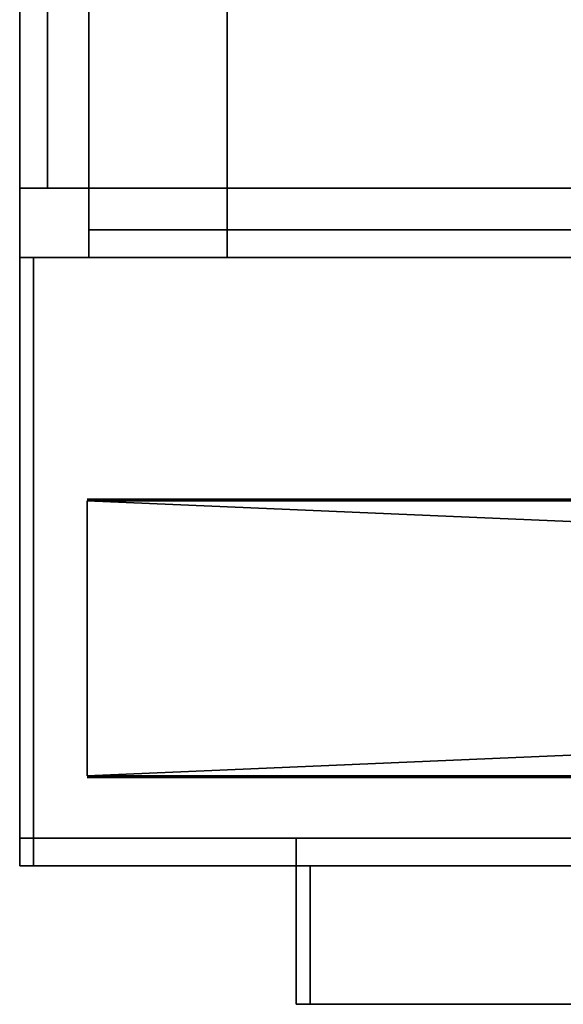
# Model space of a CAD drawing. Extents: x -6 to 47.5, y -5.4 to 31.
# Tile 1 of 38: x 0 to 3.9, y -5.4 to 1.7. Entities that reach past the tile are written whole.
import ezdxf

# ---------------------------------------------------------------- set-up
doc = ezdxf.new("R2010")
doc.units = 0

# ---------------------------------------------------------------- blocks, each defined once
blk = doc.blocks.new('004fafc1-b12c-433a-92be-102fac7b4e84')
at = {"color": 251, "true_color": 0x5b5b5b, "transparency": 33554687}
mesh = blk.add_polyface(dxfattribs=at)
corners = [(0, 0.5), (0.5, 0.5), (0.5, 31), (0, 31), (0, 0.5, 0.5), (0.5, 0.5, 0.5), (0.5, 31, 0.5), (0, 31, 0.5)]
mesh.append_faces([[corners[k] for k in face] for face in [(0, 1, 2, 3), (4, 5, 6, 7), (0, 1, 5, 4), (1, 2, 6, 5), (2, 3, 7, 6), (3, 0, 4, 7)]], dxfattribs={"color": 251})
mesh = blk.add_polyface(dxfattribs=at)
corners = [(0, 0.5, 67.5), (0.5, 0.5, 67.5), (0.5, 31, 67.5), (0, 31, 67.5), (0, 0.5, 68), (0.5, 0.5, 68), (0.5, 31, 68), (0, 31, 68)]
mesh.append_faces([[corners[k] for k in face] for face in [(0, 1, 2, 3), (4, 5, 6, 7), (0, 1, 5, 4), (1, 2, 6, 5), (2, 3, 7, 6), (3, 0, 4, 7)]], dxfattribs={"color": 251})
mesh = blk.add_polyface(dxfattribs=at)
corners = [(0, 0), (47.5, 0), (47.5, 0.5), (0, 0.5), (0, 0, 0.5), (47.5, 0, 0.5), (47.5, 0.5, 0.5), (0, 0.5, 0.5)]
mesh.append_faces([[corners[k] for k in face] for face in [(0, 1, 2, 3), (4, 5, 6, 7), (0, 1, 5, 4), (1, 2, 6, 5), (2, 3, 7, 6), (3, 0, 4, 7)]], dxfattribs={"color": 251})
mesh = blk.add_polyface(dxfattribs=at)
corners = [(0, 0, 67.5), (47.5, 0, 67.5), (47.5, 0.5, 67.5), (0, 0.5, 67.5), (0, 0, 68), (47.5, 0, 68), (47.5, 0.5, 68), (0, 0.5, 68)]
mesh.append_faces([[corners[k] for k in face] for face in [(0, 1, 2, 3), (4, 5, 6, 7), (0, 1, 5, 4), (1, 2, 6, 5), (2, 3, 7, 6), (3, 0, 4, 7)]], dxfattribs={"color": 251})
mesh = blk.add_polyface(dxfattribs=at)
corners = [(0, 0, 0.5), (0.5, 0, 0.5), (0.5, 0.5, 0.5), (0, 0.5, 0.5), (0, 0, 67.5), (0.5, 0, 67.5), (0.5, 0.5, 67.5), (0, 0.5, 67.5)]
mesh.append_faces([[corners[k] for k in face] for face in [(0, 1, 2, 3), (4, 5, 6, 7), (0, 1, 5, 4), (1, 2, 6, 5), (2, 3, 7, 6), (3, 0, 4, 7)]], dxfattribs={"color": 251})
blk = doc.blocks.new('9f6fe716-a6e8-4fdf-ad4d-e31321017d2e')
at = {"color": 0, "transparency": 33554687}
mesh = blk.add_polyface(dxfattribs=at)
corners = [(0, 0), (1, 0), (1, 1), (0, 1), (0, 0, 1), (1, 0, 1), (1, 1, 1), (0, 1, 1)]
mesh.append_faces([[corners[k] for k in face] for face in [(0, 1, 2, 3), (4, 5, 6, 7), (0, 1, 5, 4), (1, 2, 6, 5), (2, 3, 7, 6), (3, 0, 4, 7)]], dxfattribs={"color": 0})
blk = doc.blocks.new('a0119174-45f4-4fea-91bb-a946bef49a3b')
at = {"color": 253, "true_color": 0xa0a0a0, "transparency": 33554687}
mesh = blk.add_polyface(dxfattribs=at)
corners = [(0, 0), (46.5, 0), (46.5, 30), (0, 30), (0, 0, 0.2), (46.5, 0, 0.2), (46.5, 30, 0.2), (0, 30, 0.2)]
mesh.append_faces([[corners[k] for k in face] for face in [(0, 1, 2, 3), (4, 5, 6, 7), (0, 1, 5, 4), (1, 2, 6, 5), (2, 3, 7, 6), (3, 0, 4, 7)]], dxfattribs={"color": 253})
blk = doc.blocks.new('30fca838-30e0-409f-8842-def21becb557')
at = {"color": 253, "true_color": 0xa0a0a0, "transparency": 33554687}
mesh = blk.add_polyface(dxfattribs=at)
corners = [(0, 0), (0.2, 0), (0.2, 30), (0, 30), (0, 0, 67), (0.2, 0, 67), (0.2, 30, 67), (0, 30, 67)]
mesh.append_faces([[corners[k] for k in face] for face in [(0, 1, 2, 3), (4, 5, 6, 7), (0, 1, 5, 4), (1, 2, 6, 5), (2, 3, 7, 6), (3, 0, 4, 7)]], dxfattribs={"color": 253})
blk = doc.blocks.new('Box-6358e179-3d41-48a5-af20-735c35b525de')
at = {"color": 253, "true_color": 0xa0a0a0, "transparency": 33554687}
mesh = blk.add_polyface(dxfattribs=at)
corners = [(0.5, 0.5, 67.8), (4.2, 0.5, 67.8), (4.2, 30.5, 67.8), (0.5, 30.5, 67.8), (0.5, 0.5, 68), (4.2, 0.5, 68), (4.2, 30.5, 68), (0.5, 30.5, 68)]
mesh.append_faces([[corners[k] for k in face] for face in [(0, 1, 2, 3), (4, 5, 6, 7), (0, 1, 5, 4), (1, 2, 6, 5), (2, 3, 7, 6), (3, 0, 4, 7)]], dxfattribs={"color": 253})
blk = doc.blocks.new('fda57386-c088-40ac-912a-2bc61a57557d')
at = {"linetype": 'Continuous', "transparency": 33554687}
blk.add_blockref('Box-6358e179-3d41-48a5-af20-735c35b525de', (0, 0), dxfattribs=at)
blk = doc.blocks.new('Box-ab1be52c-b16e-41ea-ac2c-1b69e25d085a')
at = {"color": 253, "true_color": 0xa0a0a0, "transparency": 33554687}
mesh = blk.add_polyface(dxfattribs=at)
corners = [(0.5, 0, 42.49), (47, 0, 42.49), (47, 0.2, 42.49), (0.5, 0.2, 42.49), (0.5, 0, 67.5), (47, 0, 67.5), (47, 0.2, 67.5), (0.5, 0.2, 67.5)]
mesh.append_faces([[corners[k] for k in face] for face in [(0, 1, 2, 3), (4, 5, 6, 7), (0, 1, 5, 4), (1, 2, 6, 5), (2, 3, 7, 6), (3, 0, 4, 7)]], dxfattribs={"color": 253})
blk = doc.blocks.new('Box-6fbdf25a-c879-4449-8a31-c9b97cbb452d')
at = {"color": 253, "true_color": 0xa0a0a0, "transparency": 33554687}
mesh = blk.add_polyface(dxfattribs=at)
corners = [(0, -4.4), (0.1, -4.4), (0.1, 0), (0, 0), (0, -4.4, 42.49), (0.1, -4.4, 42.49), (0.1, 0, 42.49), (0, 0, 42.49)]
mesh.append_faces([[corners[k] for k in face] for face in [(0, 1, 2, 3), (4, 5, 6, 7), (0, 1, 5, 4), (1, 2, 6, 5), (2, 3, 7, 6), (3, 0, 4, 7)]], dxfattribs={"color": 253})
blk = doc.blocks.new('Box-1b09a720-7424-4afe-bca4-5f4e776fe4bd')
at = {"color": 253, "true_color": 0xa0a0a0, "transparency": 33554687}
mesh = blk.add_polyface(dxfattribs=at)
corners = [(0, -4.4), (47.5, -4.4), (47.5, 0), (0, 0), (0, -4.4, 0.1), (47.5, -4.4, 0.1), (47.5, 0, 0.1), (0, 0, 0.1)]
mesh.append_faces([[corners[k] for k in face] for face in [(0, 1, 2, 3), (4, 5, 6, 7), (0, 1, 5, 4), (1, 2, 6, 5), (2, 3, 7, 6), (3, 0, 4, 7)]], dxfattribs={"color": 253})
blk = doc.blocks.new('Box-ae002a24-5c8f-469b-ae8c-649c6bf7f396')
at = {"color": 253, "true_color": 0xa0a0a0, "transparency": 33554687}
mesh = blk.add_polyface(dxfattribs=at)
corners = [(0, -4.4, 42.49), (47.5, -4.4, 42.49), (47.5, 0, 42.49), (0, 0, 42.49), (0, -4.4, 42.59), (47.5, -4.4, 42.59), (47.5, 0, 42.59), (0, 0, 42.59)]
mesh.append_faces([[corners[k] for k in face] for face in [(0, 1, 2, 3), (4, 5, 6, 7), (0, 1, 5, 4), (1, 2, 6, 5), (2, 3, 7, 6), (3, 0, 4, 7)]], dxfattribs={"color": 253})
blk = doc.blocks.new('99e76b23-2400-4766-9f3b-15cda44dbe28')
at = {"linetype": 'Continuous', "transparency": 33554687}
for name in ['Box-ab1be52c-b16e-41ea-ac2c-1b69e25d085a', 'Box-6fbdf25a-c879-4449-8a31-c9b97cbb452d', 'Box-1b09a720-7424-4afe-bca4-5f4e776fe4bd', 'Box-ae002a24-5c8f-469b-ae8c-649c6bf7f396']:
    blk.add_blockref(name, (0, 0), dxfattribs=at)
blk = doc.blocks.new('Box-d1b94373-b4d6-4618-ab00-28d24de1f323')
at = {"color": 253, "true_color": 0xa0a0a0, "transparency": 33554687}
mesh = blk.add_polyface(dxfattribs=at)
corners = [(2, 0), (47.44, 0), (47.44, 0.2), (2, 0.2), (2, 0, 1.92), (47.44, 0, 1.92), (47.44, 0.2, 1.92), (2, 0.2, 1.92)]
mesh.append_faces([[corners[k] for k in face] for face in [(0, 1, 2, 3), (4, 5, 6, 7), (0, 1, 5, 4), (1, 2, 6, 5), (2, 3, 7, 6), (3, 0, 4, 7)]], dxfattribs={"color": 253})
blk = doc.blocks.new('Box-af53d816-7c4d-47fb-af1e-c4213aa9fc6b')
at = {"color": 253, "true_color": 0xa0a0a0, "transparency": 33554687}
mesh = blk.add_polyface(dxfattribs=at)
corners = [(0, 0), (2, 0), (2, 0.2), (0, 0.2), (0, 0, 42.49), (2, 0, 42.49), (2, 0.2, 42.49), (0, 0.2, 42.49)]
mesh.append_faces([[corners[k] for k in face] for face in [(0, 1, 2, 3), (4, 5, 6, 7), (0, 1, 5, 4), (1, 2, 6, 5), (2, 3, 7, 6), (3, 0, 4, 7)]], dxfattribs={"color": 253})
blk = doc.blocks.new('Box-bf7cf381-4037-4e1b-aac1-9eb48a87f07d')
at = {"color": 253, "true_color": 0xa0a0a0, "transparency": 33554687}
mesh = blk.add_polyface(dxfattribs=at)
corners = [(2, 0, 41.8), (47.44, 0, 41.8), (47.44, 0.2, 41.8), (2, 0.2, 41.8), (2, 0, 42.49), (47.44, 0, 42.49), (47.44, 0.2, 42.49), (2, 0.2, 42.49)]
mesh.append_faces([[corners[k] for k in face] for face in [(0, 1, 2, 3), (4, 5, 6, 7), (0, 1, 5, 4), (1, 2, 6, 5), (2, 3, 7, 6), (3, 0, 4, 7)]], dxfattribs={"color": 253})
blk = doc.blocks.new('Box-99bc05be-bf54-4cab-a95d-bc70af81eb7b')
at = {"color": 253, "true_color": 0xa0a0a0, "transparency": 33554687}
mesh = blk.add_polyface(dxfattribs=at)
corners = [(2, -1, 1.92), (2.1, -1, 1.92), (2.1, 0, 1.92), (2, 0, 1.92), (2, -1, 41.8), (2.1, -1, 41.8), (2.1, 0, 41.8), (2, 0, 41.8)]
mesh.append_faces([[corners[k] for k in face] for face in [(0, 1, 2, 3), (4, 5, 6, 7), (0, 1, 5, 4), (1, 2, 6, 5), (2, 3, 7, 6), (3, 0, 4, 7)]], dxfattribs={"color": 253})
blk = doc.blocks.new('Box-f74726c4-cf02-4505-9423-3cdd9cd8da21')
at = {"color": 253, "true_color": 0xa0a0a0, "transparency": 33554687}
mesh = blk.add_polyface(dxfattribs=at)
corners = [(2, -1, 1.92), (47.44, -1, 1.92), (47.44, 0, 1.92), (2, 0, 1.92), (2, -1, 2.02), (47.44, -1, 2.02), (47.44, 0, 2.02), (2, 0, 2.02)]
mesh.append_faces([[corners[k] for k in face] for face in [(0, 1, 2, 3), (4, 5, 6, 7), (0, 1, 5, 4), (1, 2, 6, 5), (2, 3, 7, 6), (3, 0, 4, 7)]], dxfattribs={"color": 253})
blk = doc.blocks.new('Box-cbe4ab67-1de2-4804-b694-b958f85d3081')
at = {"color": 253, "true_color": 0xa0a0a0, "transparency": 33554687}
mesh = blk.add_polyface(dxfattribs=at)
corners = [(2, -1, 41.8), (47.44, -1, 41.8), (47.44, 0, 41.8), (2, 0, 41.8), (2, -1, 41.9), (47.44, -1, 41.9), (47.44, 0, 41.9), (2, 0, 41.9)]
mesh.append_faces([[corners[k] for k in face] for face in [(0, 1, 2, 3), (4, 5, 6, 7), (0, 1, 5, 4), (1, 2, 6, 5), (2, 3, 7, 6), (3, 0, 4, 7)]], dxfattribs={"color": 253})
blk = doc.blocks.new('cdc3aa98-4905-49d7-a771-21afe8890392')
at = {"linetype": 'Continuous', "transparency": 33554687}
for name in ['Box-af53d816-7c4d-47fb-af1e-c4213aa9fc6b', 'Box-d1b94373-b4d6-4618-ab00-28d24de1f323', 'Box-bf7cf381-4037-4e1b-aac1-9eb48a87f07d', 'Box-99bc05be-bf54-4cab-a95d-bc70af81eb7b', 'Box-f74726c4-cf02-4505-9423-3cdd9cd8da21', 'Box-cbe4ab67-1de2-4804-b694-b958f85d3081']:
    blk.add_blockref(name, (0, -4.4), dxfattribs=at)
blk = doc.blocks.new('79f63867-d1a8-49a1-8225-a0023a232fc0')
at = {"transparency": 33554687}
for name, p in [('004fafc1-b12c-433a-92be-102fac7b4e84', (0, 0)), ('30fca838-30e0-409f-8842-def21becb557', (0, 0.5, 0.5)), ('a0119174-45f4-4fea-91bb-a946bef49a3b', (0.5, 0.5)), ('fda57386-c088-40ac-912a-2bc61a57557d', (0, 0)), ('99e76b23-2400-4766-9f3b-15cda44dbe28', (0, 0)), ('cdc3aa98-4905-49d7-a771-21afe8890392', (0, 0))]:
    blk.add_blockref(name, p, dxfattribs=at)
at = {"color": 251, "true_color": 0x5b5b5b, "transparency": 33554687, "xscale": 1.5, "yscale": 31, "zscale": 3.5}
blk.add_blockref('9f6fe716-a6e8-4fdf-ad4d-e31321017d2e', (0, 0, -3.5), dxfattribs=at)
blk = doc.blocks.new('4a5a8dc9-957d-40d8-bd56-6f1c5ebc950e')
at = {"color": 18, "true_color": 0x000000, "transparency": 33554687, "extrusion": (0, -1, 0), "elevation": -1.77}
for points in [[(11.6933, 0), (-11.6933, 0), (11.6933, 0), (11.6933, 11.3823), (-11.6933, 11.3823), (-11.6933, 0), (-11.6933, 11.3823), (11.6933, 11.3823)], [(-10.7971, 10.6353), (-9.1982, 10.6353), (-10.7971, 10.6353), (-10.9365, 10.4968), (-10.9365, 8.8971), (-9.9977, 7.9582), (-8.27, 9.6973), (-9.9977, 7.9582), (-10.9365, 8.8971), (-10.9365, 10.4968)], [(-9.9977, 3.4241), (-10.9365, 2.4852)], [(-10.9365, 3.019), (-10.2642, 3.6905)], [(-10.2642, 3.6905), (-10.9365, 4.3629)], [(-9.9977, 7.4245), (-10.9365, 6.4857)], [(-10.9365, 7.0194), (-10.2642, 7.6917)], [(-10.2642, 7.6917), (-10.9365, 8.3633)], [(-10.9365, 0.8855), (-10.9365, 2.4852)], [(-10.9365, 7.0194), (-10.9365, 8.3633)], [(-10.9365, 4.8966), (-10.9365, 6.4857)], [(-10.9365, 3.019), (-10.9365, 4.3629)], [(-8.27, 1.685), (-9.9977, 3.4241)], [(-8.27, 5.6854), (-9.9977, 7.4245)]]:
    blk.add_lwpolyline(points, close=True, dxfattribs=at)
for points in [[(-10.9365, 7.0194), (-10.9365, 8.3633)], [(-8.27, 1.685), (-9.1982, 0.7469), (-10.7971, 0.7469), (-10.9365, 0.8855), (-10.9365, 2.4852)], [(-10.9365, 3.019), (-10.9365, 4.3629)], [(-10.9365, 4.8966), (-9.9977, 3.9578), (-8.27, 5.6854), (-9.9977, 3.9578), (-10.9365, 4.8966), (-10.9365, 6.4857)], [(-8.27, 1.685), (-9.1982, 0.7469), (-10.7971, 0.7469), (-10.9365, 0.8855)], [(-10.9365, 0.8855), (-10.9365, 2.4852)], [(-10.9365, 8.3633), (-10.9365, 7.0194)], [(-10.9365, 6.4857), (-10.9365, 4.8966)], [(-10.9365, 4.3629), (-10.9365, 3.019)], [(-10.9365, 8.8971), (-10.9365, 10.4968)]]:
    blk.add_lwpolyline(points, dxfattribs=at)
at = {"color": 18, "true_color": 0x000000, "transparency": 33554687, "extrusion": (0, -1, 0)}
for points in [[(11.6933, 0), (-11.6933, 0), (11.6933, 0), (11.6933, 11.3823), (-11.6933, 11.3823), (-11.6933, 0), (-11.6933, 11.3823), (11.6933, 11.3823)], [(-10.7971, 10.6353), (-9.1982, 10.6353), (-10.7971, 10.6353), (-10.9365, 10.4968), (-10.9365, 8.8971), (-9.9977, 7.9582), (-8.27, 9.6973), (-9.9977, 7.9582), (-10.9365, 8.8971), (-10.9365, 10.4968)], [(-9.9977, 3.4241), (-10.9365, 2.4852)], [(-10.9365, 3.019), (-10.2642, 3.6905)], [(-10.2642, 3.6905), (-10.9365, 4.3629)], [(-9.9977, 7.4245), (-10.9365, 6.4857)], [(-10.9365, 7.0194), (-10.2642, 7.6917)], [(-10.2642, 7.6917), (-10.9365, 8.3633)], [(-10.9365, 0.8855), (-10.9365, 2.4852)], [(-10.9365, 7.0194), (-10.9365, 8.3633)], [(-10.9365, 4.8966), (-10.9365, 6.4857)], [(-10.9365, 3.019), (-10.9365, 4.3629)], [(-8.27, 1.685), (-9.9977, 3.4241)], [(-8.27, 5.6854), (-9.9977, 7.4245)]]:
    blk.add_lwpolyline(points, close=True, dxfattribs=at)
for points in [[(-10.9365, 7.0194), (-10.9365, 8.3633)], [(-8.27, 1.685), (-9.1982, 0.7469), (-10.7971, 0.7469), (-10.9365, 0.8855), (-10.9365, 2.4852)], [(-10.9365, 3.019), (-10.9365, 4.3629)], [(-10.9365, 4.8966), (-9.9977, 3.9578), (-8.27, 5.6854), (-9.9977, 3.9578), (-10.9365, 4.8966), (-10.9365, 6.4857)], [(-8.27, 1.685), (-9.1982, 0.7469), (-10.7971, 0.7469), (-10.9365, 0.8855)], [(-10.9365, 0.8855), (-10.9365, 2.4852)], [(-10.9365, 8.3633), (-10.9365, 7.0194)], [(-10.9365, 6.4857), (-10.9365, 4.8966)], [(-10.9365, 4.3629), (-10.9365, 3.019)], [(-10.9365, 8.8971), (-10.9365, 10.4968)]]:
    blk.add_lwpolyline(points, dxfattribs=at)
at = {"color": 254, "true_color": 0xeaeaea, "transparency": 33554687}
mesh = blk.add_polyface(dxfattribs=at)
corners = [(-11.6933, 1.76, 11.375), (11.6817, 1.76, 11.375), (11.6817, 1.76), (-11.6933, 1.76)]
mesh.append_faces([[corners[k] for k in face] for face in [(3, 0, 2, 3)]], dxfattribs={"vtx1": -1, "color": 254})
mesh.append_faces([[corners[k] for k in face] for face in [(0, 1, 2, 0)]], dxfattribs={"vtx2": -1, "color": 254})
at = {"color": 252, "transparency": 33554687}
mesh = blk.add_polyface(dxfattribs=at)
corners = [(11.6817, 1.76, 11.375), (-11.6933, 1.76, 11.375), (-11.6933, 0.01, 11.375), (11.6817, 0.01, 11.375)]
mesh.append_faces([[corners[k] for k in face] for face in [(3, 0, 2, 3)]], dxfattribs={"vtx1": -1, "color": 252})
mesh.append_faces([[corners[k] for k in face] for face in [(0, 1, 2, 0)]], dxfattribs={"vtx2": -1, "color": 252})
mesh = blk.add_polyface(dxfattribs=at)
corners = [(-11.6933, 1.76, 11.375), (-11.6933, 1.76), (-11.6933, 0.01), (-11.6933, 0.01, 11.375)]
mesh.append_faces([[corners[k] for k in face] for face in [(3, 0, 2, 3)]], dxfattribs={"vtx1": -1, "color": 252})
mesh.append_faces([[corners[k] for k in face] for face in [(0, 1, 2, 0)]], dxfattribs={"vtx2": -1, "color": 252})
mesh = blk.add_polyface(dxfattribs=at)
corners = [(-11.6933, 1.76), (11.6817, 1.76), (11.6817, 0.01), (-11.6933, 0.01)]
mesh.append_faces([[corners[k] for k in face] for face in [(3, 0, 2, 3)]], dxfattribs={"vtx1": -1, "color": 252})
mesh.append_faces([[corners[k] for k in face] for face in [(0, 1, 2, 0)]], dxfattribs={"vtx2": -1, "color": 252})
at = {"color": 254, "true_color": 0xeaeaea, "transparency": 33554687}
mesh = blk.add_polyface(dxfattribs=at)
corners = [(11.6817, 0.01, 11.375), (-11.6933, 0.01, 11.375), (-11.6933, 0.01), (11.6817, 0.01)]
mesh.append_faces([[corners[k] for k in face] for face in [(0, 2, 3, 0)]], dxfattribs={"vtx0": -1, "color": 254})
mesh.append_faces([[corners[k] for k in face] for face in [(0, 1, 2, 0)]], dxfattribs={"vtx2": -1, "color": 254})
blk = doc.blocks.new('9eedc5cb-6801-4aed-b755-8bd9446f6d38')
at = {"transparency": 33554687, "xscale": 1.98930481, "yscale": 1.13636364, "zscale": 3.64747253}
blk.add_blockref('4a5a8dc9-957d-40d8-bd56-6f1c5ebc950e', (23.75, 0.1, 0.5), dxfattribs=at)

msp = doc.modelspace()

# ---------------------------------------------------------------- block references
at = {"transparency": 33554687}
for name, p in [('79f63867-d1a8-49a1-8225-a0023a232fc0', (0, 0)), ('9eedc5cb-6801-4aed-b755-8bd9446f6d38', (0, -3.86))]:
    msp.add_blockref(name, p, dxfattribs=at)

doc.saveas('drawing.dxf')
